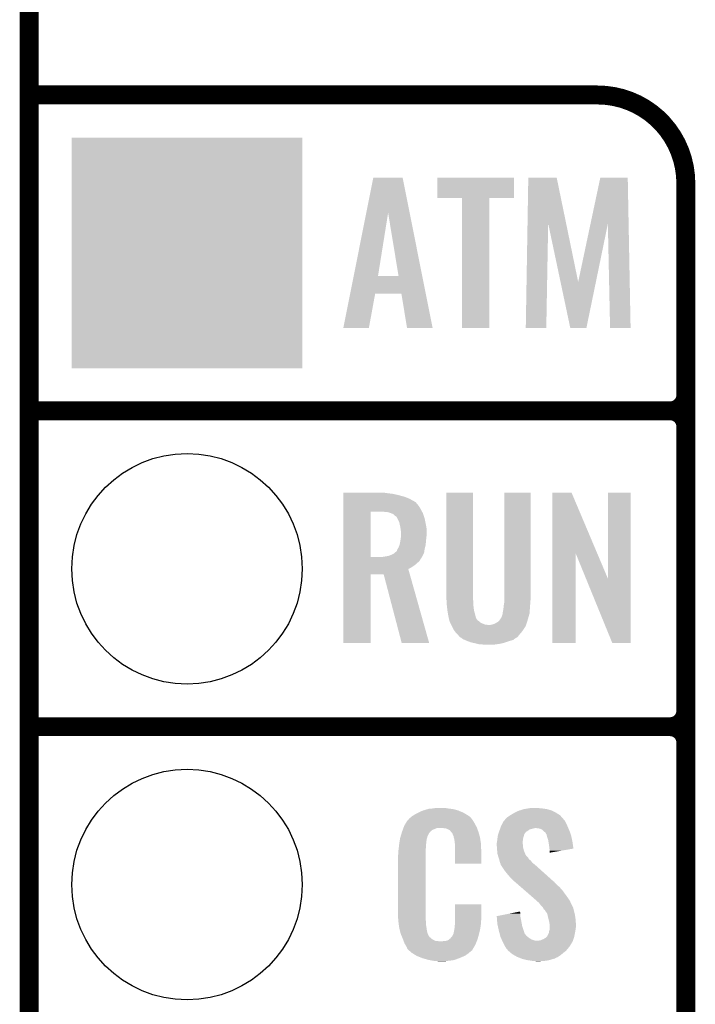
# Model space of a CAD drawing. Extents: x -1.3 to 24.2, y -3.9 to 56.
# Tile 20 of 54: x -1.3 to 4.1, y 11.7 to 19.7. Entities that reach past the tile are written whole.
import ezdxf

# ---------------------------------------------------------------- set-up
doc = ezdxf.new("R2010")
doc.units = 0
doc.layers.get('0').update_dxf_attribs({"linetype": 'CONTINUOUS'})
for name, color, linetype in [('ETH_WIZ_3_CLICK_V102_GKO', 9, 'CONTINUOUS'), ('ETH_WIZ_3_CLICK_V102_GTO', 11, 'CONTINUOUS'), ('ETH_WIZ_3_CLICK_V102_GTS', 8, 'CONTINUOUS')]:
    doc.layers.add(name, color=color, linetype=linetype)

# ---------------------------------------------------------------- blocks, each defined once
blk = doc.blocks.new('SQUARE_90')
blk.add_solid([(0.9271, 0.9271), (0.9271, -0.9271), (-0.9271, 0.9271), (-0.9271, -0.9271)])
blk = doc.blocks.new('ROUND_91')
blk.add_circle((0, 0), 0.9271)

msp = doc.modelspace()

# ---------------------------------------------------------------- linework, layer by layer
at = {"layer": 'ETH_WIZ_3_CLICK_V102_GKO', "const_width": 0.1524}
msp.add_lwpolyline([(-1.27, -3.81), (-1.27, 53.594)], dxfattribs=at)
at = {"layer": 'ETH_WIZ_3_CLICK_V102_GTO', "const_width": 0.1524}
for points in [[(-1.27, 19.05), (3.302, 19.05)], [(4.0132, -0.5588), (4.0132, 18.3388)], [(-1.27, 16.51), (3.8862, 16.51)], [(-1.27, 16.51), (3.8862, 16.51)], [(4.0132, 14.097), (4.0132, 16.383)], [(-1.27, 13.97), (3.8862, 13.97)], [(-1.27, 13.97), (3.8862, 13.97)], [(4.0132, 11.557), (4.0132, 13.843)]]:
    msp.add_lwpolyline(points, dxfattribs=at)
for points in [[(4.0132, 18.3388, 0.4142136), (3.302, 19.05)], [(3.8862, 16.51, 0.4142136), (4.0132, 16.637)], [(4.0132, 16.383, 0.4142136), (3.8862, 16.51)], [(4.0132, 16.383, 0.4142136), (3.8862, 16.51)], [(3.8862, 13.97, 0.4142136), (4.0132, 14.097)], [(4.0132, 13.843, 0.4142136), (3.8862, 13.97)], [(4.0132, 13.843, 0.4142136), (3.8862, 13.97)]]:
    msp.add_lwpolyline(points, format="xyb", dxfattribs=at)
at = {"layer": 'ETH_WIZ_3_CLICK_V102_GTO'}
for points in [[(1.442318, 18.102448), (1.498616, 18.3845), (1.79111, 18.102448), (1.734824, 18.3845)], [(1.498616, 18.3845), (1.49862, 18.38452), (1.734824, 18.3845), (1.49862, 18.38452)], [(2.01422, 18.221984), (2.014242, 18.384496), (2.631416, 18.221984), (2.63144, 18.384496)], [(2.014242, 18.384496), (2.014244, 18.38452), (2.63144, 18.384496), (2.014244, 18.38452)], [(2.739562, 18.016008), (2.745762, 18.3845), (3.050298, 18.016008), (2.974344, 18.3845)], [(2.745762, 18.3845), (2.745764, 18.38452), (2.974344, 18.3845), (2.745764, 18.38452)], [(3.246162, 18.01347), (3.324874, 18.384496), (3.552848, 18.01347), (3.54584, 18.384496)], [(3.324874, 18.384496), (3.32488, 18.38452), (3.54584, 18.384496), (3.32488, 18.38452)], [(2.212316, 18.22196), (2.01422, 18.221984), (2.631416, 18.22196), (2.631416, 18.221984)], [(2.212318, 18.221936), (2.212316, 18.22196), (2.43332, 18.221936), (2.631416, 18.22196)], [(2.21234, 17.175504), (2.212318, 18.221936), (2.433296, 17.175504), (2.43332, 18.221936)], [(1.340954, 17.594606), (1.442318, 18.102448), (1.536704, 17.594606), (1.617962, 18.102448)], [(1.701774, 17.59458), (1.617962, 18.102448), (1.892458, 17.59458), (1.79111, 18.102448)], [(2.72542, 17.175504), (2.739562, 18.016008), (2.890496, 17.175504), (2.905756, 18.016008)], [(3.00509, 17.546434), (2.905756, 18.016008), (3.147084, 17.546434), (3.050298, 18.016008)], [(3.147084, 17.546434), (3.246162, 18.01347), (3.289526, 17.546434), (3.385776, 18.01347)], [(3.4036, 17.175504), (3.385776, 18.01347), (3.568676, 17.175504), (3.552848, 18.01347)], [(1.312558, 17.45234), (1.340948, 17.59458), (1.920844, 17.45234), (1.892458, 17.59458)], [(1.340948, 17.59458), (1.340954, 17.594606), (1.701774, 17.59458), (1.536704, 17.594606)], [(3.083556, 17.1755), (3.00509, 17.546434), (3.213084, 17.1755), (3.289526, 17.546434)], [(1.257304, 17.175508), (1.312554, 17.45232), (1.463024, 17.175508), (1.513836, 17.45232)], [(1.312554, 17.45232), (1.312558, 17.45234), (1.513836, 17.45232), (1.72464, 17.45234)], [(1.770376, 17.1755), (1.72464, 17.45234), (1.97609, 17.1755), (1.920844, 17.45234)], [(1.46302, 17.17548), (1.257304, 17.175508), (1.46302, 17.17548), (1.463024, 17.175508)], [(1.976092, 17.17548), (1.97609, 17.1755), (1.976092, 17.17548), (1.770376, 17.1755)], [(2.433296, 17.17548), (2.21234, 17.175504), (2.433296, 17.17548), (2.433296, 17.175504)], [(2.890496, 17.17548), (2.72542, 17.175504), (2.890496, 17.17548), (2.890496, 17.175504)], [(3.21308, 17.17548), (3.083556, 17.1755), (3.21308, 17.17548), (3.213084, 17.1755)], [(3.568676, 17.17548), (3.4036, 17.175504), (3.568676, 17.17548), (3.568676, 17.175504)], [(1.257322, 15.8496), (1.257324, 15.85214), (1.59766, 15.8496), (1.57988, 15.85214)], [(1.257322, 15.84706), (1.257322, 15.8496), (1.61544, 15.84706), (1.59766, 15.8496)], [(1.257322, 15.84198), (1.257322, 15.84706), (1.65862, 15.84198), (1.61544, 15.84706)], [(1.257322, 15.83182), (1.257322, 15.84198), (1.7018, 15.83182), (1.65862, 15.84198)], [(2.08534, 15.03426), (2.085362, 15.852116), (2.30124, 15.03426), (2.30124, 15.852116)], [(2.085362, 15.852116), (2.085364, 15.85214), (2.30124, 15.852116), (2.085364, 15.85214)], [(2.5527, 15.03426), (2.552722, 15.852116), (2.76606, 15.03426), (2.76606, 15.852116)], [(2.552722, 15.852116), (2.552724, 15.85214), (2.76606, 15.852116), (2.552724, 15.85214)], [(2.938794, 15.364338), (2.938802, 15.852124), (3.299996, 15.364338), (3.093724, 15.852124)], [(2.938802, 15.852124), (2.938804, 15.85214), (3.093724, 15.852124), (2.938804, 15.85214)], [(3.38582, 15.161378), (3.385842, 15.852116), (3.568686, 15.161378), (3.5687, 15.852116)], [(3.385842, 15.852116), (3.385844, 15.85214), (3.5687, 15.852116), (3.385844, 15.85214)], [(1.25732, 15.745458), (1.257322, 15.76324), (1.864362, 15.745458), (1.84912, 15.76324)], [(1.257322, 15.819118), (1.257322, 15.83182), (1.750062, 15.819118), (1.7018, 15.83182)], [(1.257322, 15.80134), (1.257322, 15.819118), (1.793242, 15.80134), (1.750062, 15.819118)], [(1.257322, 15.77848), (1.257322, 15.80134), (1.83388, 15.77848), (1.793242, 15.80134)], [(1.257322, 15.775936), (1.257322, 15.77848), (1.83896, 15.775936), (1.83388, 15.77848)], [(1.257322, 15.76324), (1.257322, 15.775936), (1.84912, 15.76324), (1.83896, 15.775936)], [(1.257312, 15.334002), (1.25732, 15.69974), (1.47828, 15.334002), (1.478302, 15.69974)], [(1.25732, 15.72006), (1.25732, 15.745458), (1.8796, 15.72006), (1.864362, 15.745458)], [(1.25732, 15.69974), (1.25732, 15.72006), (1.890542, 15.69974), (1.8796, 15.72006)], [(1.59258, 15.6972), (1.5621, 15.69974), (1.89191, 15.6972), (1.890542, 15.69974)], [(1.617982, 15.694658), (1.59258, 15.6972), (1.893278, 15.694658), (1.89191, 15.6972)], [(1.640838, 15.68704), (1.617982, 15.694658), (1.89738, 15.68704), (1.893278, 15.694658)], [(1.640844, 15.687038), (1.640838, 15.68704), (1.89738, 15.687038), (1.89738, 15.68704)], [(1.65862, 15.679418), (1.640844, 15.687038), (1.89992, 15.679418), (1.89738, 15.687038)], [(1.668782, 15.66926), (1.65862, 15.679418), (1.903306, 15.66926), (1.89992, 15.679418)], [(1.678942, 15.66164), (1.668782, 15.66926), (1.905846, 15.66164), (1.903306, 15.66926)], [(1.68402, 15.659098), (1.678942, 15.66164), (1.906694, 15.659098), (1.905846, 15.66164)], [(1.686562, 15.656556), (1.68402, 15.659098), (1.907542, 15.656556), (1.906694, 15.659098)], [(1.694182, 15.641318), (1.686562, 15.656556), (1.91262, 15.641318), (1.907542, 15.656556)], [(1.706882, 15.615918), (1.694182, 15.641318), (1.917702, 15.615918), (1.91262, 15.641318)], [(1.712526, 15.59052), (1.706882, 15.615918), (1.92278, 15.59052), (1.917702, 15.615918)], [(1.71704, 15.5702), (1.712526, 15.59052), (1.926476, 15.5702), (1.92278, 15.59052)], [(1.717994, 15.562578), (1.71704, 15.5702), (1.92786, 15.562578), (1.926476, 15.5702)], [(1.71958, 15.54988), (1.717994, 15.562578), (1.92786, 15.54988), (1.92786, 15.562578)], [(1.72212, 15.534638), (1.71958, 15.54988), (1.92786, 15.534638), (1.92786, 15.54988)], [(1.72212, 15.51686), (1.72212, 15.534638), (1.92786, 15.51686), (1.92786, 15.534638)], [(1.709982, 15.43304), (1.7145, 15.45336), (1.92024, 15.43304), (1.921932, 15.45336)], [(1.7145, 15.45336), (1.716346, 15.46352), (1.921932, 15.45336), (1.92278, 15.46352)], [(1.716346, 15.46352), (1.71958, 15.481298), (1.92278, 15.46352), (1.924556, 15.481298)], [(1.71958, 15.481298), (1.720124, 15.48892), (1.924556, 15.481298), (1.92532, 15.48892)], [(1.720124, 15.48892), (1.721574, 15.50924), (1.92532, 15.48892), (1.92786, 15.50924)], [(1.721574, 15.50924), (1.72212, 15.51686), (1.92786, 15.50924), (1.92786, 15.51686)], [(1.64338, 15.35176), (1.663696, 15.361918), (1.899454, 15.35176), (1.904072, 15.361918)], [(1.663696, 15.361918), (1.672586, 15.369538), (1.904072, 15.361918), (1.907538, 15.369538)], [(1.672586, 15.369538), (1.68148, 15.37716), (1.907538, 15.369538), (1.90871, 15.37716)], [(1.68148, 15.37716), (1.689096, 15.384778), (1.90871, 15.37716), (1.909882, 15.384778)], [(1.689096, 15.384778), (1.691638, 15.394938), (1.909882, 15.384778), (1.911446, 15.394938)], [(1.691638, 15.394938), (1.696718, 15.40256), (1.911446, 15.394938), (1.91262, 15.40256)], [(1.696718, 15.40256), (1.701798, 15.410178), (1.91262, 15.40256), (1.914524, 15.410178)], [(1.701798, 15.410178), (1.709418, 15.430498), (1.914524, 15.410178), (1.919604, 15.430498)], [(1.709418, 15.430498), (1.709982, 15.43304), (1.919604, 15.430498), (1.92024, 15.43304)], [(2.93878, 14.643124), (2.938794, 15.364338), (3.126716, 14.643124), (3.12674, 15.364338)], [(3.209654, 15.161378), (3.12674, 15.364338), (3.38582, 15.161378), (3.299996, 15.364338)], [(1.257312, 15.33398), (1.257312, 15.334002), (1.564638, 15.33398), (1.47828, 15.334002)], [(1.257312, 15.328902), (1.257312, 15.33398), (1.887218, 15.328902), (1.889758, 15.33398)], [(1.257312, 15.318738), (1.257312, 15.328902), (1.879598, 15.318738), (1.887218, 15.328902)], [(1.257312, 15.30096), (1.257312, 15.318738), (1.869438, 15.30096), (1.879598, 15.318738)], [(1.257312, 15.28572), (1.257312, 15.30096), (1.85166, 15.28572), (1.869438, 15.30096)], [(1.257312, 15.26794), (1.257312, 15.28572), (1.83134, 15.26794), (1.85166, 15.28572)], [(1.564638, 15.33398), (1.57988, 15.33652), (1.889758, 15.33398), (1.891028, 15.33652)], [(1.57988, 15.33652), (1.597632, 15.339056), (1.891028, 15.33652), (1.892298, 15.339056)], [(1.597632, 15.339056), (1.59766, 15.33906), (1.892298, 15.339056), (1.8923, 15.33906)], [(1.59766, 15.33906), (1.610368, 15.341602), (1.8923, 15.33906), (1.894838, 15.341602)], [(1.610368, 15.341602), (1.623058, 15.34414), (1.894838, 15.341602), (1.89599, 15.34414)], [(1.623058, 15.34414), (1.64338, 15.35176), (1.89599, 15.34414), (1.899454, 15.35176)], [(1.25731, 15.237444), (1.257312, 15.252702), (1.780544, 15.237444), (1.808482, 15.252702)], [(1.25731, 15.19428), (1.25731, 15.237444), (1.792718, 15.19428), (1.780544, 15.237444)], [(1.257312, 15.252702), (1.257312, 15.26794), (1.808482, 15.252702), (1.83134, 15.26794)], [(1.2573, 14.643124), (1.25731, 15.194256), (1.478256, 14.643124), (1.47828, 15.194256)], [(1.25731, 15.194256), (1.25731, 15.19428), (1.47828, 15.194256), (1.5824, 15.19428)], [(1.727196, 14.643118), (1.5824, 15.19428), (1.948146, 14.643118), (1.792718, 15.19428)], [(3.421376, 14.643116), (3.209654, 15.161378), (3.568676, 14.643116), (3.568686, 15.161378)], [(2.0875, 14.99108), (2.08534, 15.03426), (2.30124, 14.99108), (2.30124, 15.03426)], [(2.08788, 14.98346), (2.0875, 14.99108), (2.30233, 14.98346), (2.30124, 14.99108)], [(2.088516, 14.973298), (2.08788, 14.98346), (2.30378, 14.973298), (2.30233, 14.98346)], [(2.090104, 14.9479), (2.088516, 14.973298), (2.30378, 14.9479), (2.30378, 14.973298)], [(2.550158, 14.95552), (2.5527, 14.970762), (2.76098, 14.95552), (2.76225, 14.970762)], [(2.5527, 15.0114), (2.5527, 15.03426), (2.76606, 15.0114), (2.76606, 15.03426)], [(2.5527, 14.986), (2.5527, 15.0114), (2.76352, 14.986), (2.76606, 15.0114)], [(2.5527, 14.970762), (2.5527, 14.986), (2.76225, 14.970762), (2.76352, 14.986)], [(2.09042, 14.94282), (2.090104, 14.9479), (2.304288, 14.94282), (2.30378, 14.9479)], [(2.09296, 14.9225), (2.09042, 14.94282), (2.30632, 14.9225), (2.304288, 14.94282)], [(2.0955, 14.90218), (2.09296, 14.9225), (2.310016, 14.90218), (2.30632, 14.9225)], [(2.096674, 14.894558), (2.0955, 14.90218), (2.3114, 14.894558), (2.310016, 14.90218)], [(2.10058, 14.86916), (2.096674, 14.894558), (2.31902, 14.86916), (2.3114, 14.894558)], [(2.539274, 14.881858), (2.54, 14.886938), (2.7559, 14.881858), (2.756238, 14.886938)], [(2.54, 14.886938), (2.54508, 14.91234), (2.756238, 14.886938), (2.757932, 14.91234)], [(2.54508, 14.91234), (2.545772, 14.91996), (2.757932, 14.91234), (2.75844, 14.91996)], [(2.545772, 14.91996), (2.54762, 14.94028), (2.75844, 14.91996), (2.75989, 14.94028)], [(2.54762, 14.94028), (2.550158, 14.95552), (2.75989, 14.94028), (2.76098, 14.95552)], [(2.105152, 14.8463), (2.10058, 14.86916), (2.324104, 14.8463), (2.31902, 14.86916)], [(2.10566, 14.84376), (2.105152, 14.8463), (2.326638, 14.84376), (2.324104, 14.8463)], [(2.105662, 14.843756), (2.10566, 14.84376), (2.32664, 14.843756), (2.326638, 14.84376)], [(2.107566, 14.836138), (2.105662, 14.843756), (2.329182, 14.836138), (2.32664, 14.843756)], [(2.110106, 14.825978), (2.107566, 14.836138), (2.336804, 14.825978), (2.329182, 14.836138)], [(2.11201, 14.818358), (2.110106, 14.825978), (2.349502, 14.818358), (2.336804, 14.825978)], [(2.113278, 14.813282), (2.11201, 14.818358), (2.35458, 14.813282), (2.349502, 14.818358)], [(2.115822, 14.808198), (2.113278, 14.813282), (2.359664, 14.808198), (2.35458, 14.813282)], [(2.1209, 14.79804), (2.115822, 14.808198), (2.37998, 14.79804), (2.359664, 14.808198)], [(2.488558, 14.805658), (2.49745, 14.81074), (2.733038, 14.805658), (2.73558, 14.81074)], [(2.49745, 14.81074), (2.501898, 14.813282), (2.73558, 14.81074), (2.736306, 14.813282)], [(2.501898, 14.813282), (2.5146, 14.825982), (2.736306, 14.813282), (2.739934, 14.825982)], [(2.5146, 14.825982), (2.527302, 14.846302), (2.739934, 14.825982), (2.74574, 14.846302)], [(2.527302, 14.846302), (2.52984, 14.848844), (2.74574, 14.846302), (2.746466, 14.848844)], [(2.52984, 14.848844), (2.53238, 14.85646), (2.746466, 14.848844), (2.748642, 14.85646)], [(2.53238, 14.85646), (2.53746, 14.869164), (2.748642, 14.85646), (2.752272, 14.869164)], [(2.53746, 14.869164), (2.539274, 14.881858), (2.752272, 14.869164), (2.7559, 14.881858)], [(2.12471, 14.79042), (2.1209, 14.79804), (2.400302, 14.79042), (2.37998, 14.79804)], [(2.12598, 14.78788), (2.12471, 14.79042), (2.425698, 14.78788), (2.400302, 14.79042)], [(2.129792, 14.780258), (2.12598, 14.78788), (2.725418, 14.780258), (2.727958, 14.78788)], [(2.139952, 14.75994), (2.129792, 14.780258), (2.71272, 14.75994), (2.725418, 14.780258)], [(2.14376, 14.752322), (2.139952, 14.75994), (2.70764, 14.752322), (2.71272, 14.75994)], [(2.15443, 14.737078), (2.14376, 14.752322), (2.69748, 14.737078), (2.70764, 14.752322)], [(2.16154, 14.72692), (2.15443, 14.737078), (2.68859, 14.72692), (2.69748, 14.737078)], [(2.438402, 14.78788), (2.4511, 14.79042), (2.727958, 14.78788), (2.728804, 14.79042)], [(2.4511, 14.79042), (2.46888, 14.7955), (2.728804, 14.79042), (2.730498, 14.7955)], [(2.46888, 14.7955), (2.468882, 14.795502), (2.730498, 14.7955), (2.7305, 14.795502)], [(2.468882, 14.795502), (2.484118, 14.80312), (2.7305, 14.795502), (2.732402, 14.80312)], [(2.484118, 14.80312), (2.488558, 14.805658), (2.732402, 14.80312), (2.733038, 14.805658)], [(2.171702, 14.71676), (2.16154, 14.72692), (2.6797, 14.71676), (2.68859, 14.72692)], [(2.179322, 14.70914), (2.171702, 14.71676), (2.673602, 14.70914), (2.6797, 14.71676)], [(2.194558, 14.691362), (2.179322, 14.70914), (2.659376, 14.691362), (2.673602, 14.70914)], [(2.194562, 14.69136), (2.194558, 14.691362), (2.659376, 14.69136), (2.659376, 14.691362)], [(2.207258, 14.683742), (2.194562, 14.69136), (2.647412, 14.683742), (2.659376, 14.69136)], [(2.217418, 14.67612), (2.207258, 14.683742), (2.635444, 14.67612), (2.647412, 14.683742)], [(2.219962, 14.673582), (2.217418, 14.67612), (2.631458, 14.673582), (2.635444, 14.67612)], [(2.219992, 14.67357), (2.219962, 14.673582), (2.63144, 14.67357), (2.631458, 14.673582)], [(2.226072, 14.671036), (2.219992, 14.67357), (2.631424, 14.671036), (2.63144, 14.67357)], [(2.238256, 14.665958), (2.226072, 14.671036), (2.61874, 14.665958), (2.631424, 14.671036)], [(2.25044, 14.66088), (2.238256, 14.665958), (2.60096, 14.66088), (2.61874, 14.665958)], [(2.283458, 14.648182), (2.25044, 14.66088), (2.562864, 14.648182), (2.60096, 14.66088)], [(1.478256, 14.6431), (1.2573, 14.643124), (1.478256, 14.6431), (1.478256, 14.643124)], [(1.94815, 14.6431), (1.727196, 14.643118), (1.94815, 14.6431), (1.948146, 14.643118)], [(2.30717, 14.6431), (2.283458, 14.648182), (2.547618, 14.6431), (2.562864, 14.648182)], [(2.31902, 14.64056), (2.30717, 14.6431), (2.535764, 14.64056), (2.547618, 14.6431)], [(2.33934, 14.63548), (2.31902, 14.64056), (2.51206, 14.63548), (2.535764, 14.64056)], [(2.3495, 14.63294), (2.33934, 14.63548), (2.493008, 14.63294), (2.51206, 14.63548)], [(2.38252, 14.6304), (2.3495, 14.63294), (2.473958, 14.6304), (2.493008, 14.63294)], [(3.126716, 14.6431), (2.93878, 14.643124), (3.126716, 14.6431), (3.126716, 14.643124)], [(3.568676, 14.6431), (3.421376, 14.643116), (3.568676, 14.6431), (3.568676, 14.643116)], [(1.9033, 13.2969), (1.937172, 13.30706), (2.179322, 13.2969), (2.141222, 13.30706)], [(1.937172, 13.30706), (1.945642, 13.3096), (2.141222, 13.30706), (2.120902, 13.3096)], [(1.945642, 13.3096), (1.97612, 13.31214), (2.120902, 13.3096), (2.10058, 13.31214)], [(1.97612, 13.31214), (1.99136, 13.31468), (2.10058, 13.31214), (2.085342, 13.31468)], [(1.99136, 13.31468), (2.006602, 13.31722), (2.070102, 13.31468), (2.057402, 13.31722)], [(2.677664, 13.2969), (2.71018, 13.30706), (2.93116, 13.2969), (2.895602, 13.30706)], [(2.71018, 13.30706), (2.74066, 13.31214), (2.895602, 13.30706), (2.86004, 13.31214)], [(2.74066, 13.31214), (2.755902, 13.31468), (2.86004, 13.31214), (2.834638, 13.31468)], [(2.755902, 13.31468), (2.8067, 13.31722), (2.834638, 13.31468), (2.821942, 13.31722)], [(1.78003, 13.220702), (1.78409, 13.225776), (2.296162, 13.220702), (2.293622, 13.225776)], [(1.78409, 13.225776), (1.78816, 13.230862), (2.293622, 13.225776), (2.289264, 13.230862)], [(1.78816, 13.230862), (1.802674, 13.24356), (2.289264, 13.230862), (2.278382, 13.24356)], [(1.802674, 13.24356), (1.808482, 13.24864), (2.278382, 13.24356), (2.271272, 13.24864)], [(1.808482, 13.24864), (1.820458, 13.256262), (2.271272, 13.24864), (2.2606, 13.256262)], [(1.820458, 13.256262), (1.836422, 13.26642), (2.2606, 13.256262), (2.24367, 13.26642)], [(1.836422, 13.26642), (1.86182, 13.27912), (2.24367, 13.26642), (2.2225, 13.27912)], [(1.86182, 13.27912), (1.87198, 13.2842), (2.2225, 13.27912), (2.210164, 13.2842)], [(1.87198, 13.2842), (1.89484, 13.294362), (2.210164, 13.2842), (2.185486, 13.294362)], [(1.89484, 13.294362), (1.9033, 13.2969), (2.185486, 13.294362), (2.179322, 13.2969)], [(2.549948, 13.213076), (2.559266, 13.223242), (3.040382, 13.213076), (3.030222, 13.223242)], [(2.559266, 13.223242), (2.563916, 13.228316), (3.030222, 13.223242), (3.027682, 13.228316)], [(2.563916, 13.228316), (2.575564, 13.241022), (3.027682, 13.228316), (3.016036, 13.241022)], [(2.575564, 13.241022), (2.580638, 13.243562), (3.016036, 13.241022), (3.013708, 13.243562)], [(2.580638, 13.243562), (2.5908, 13.25118), (3.013708, 13.243562), (3.006726, 13.25118)], [(2.5908, 13.25118), (2.602988, 13.258798), (3.006726, 13.25118), (2.999742, 13.258798)], [(2.602988, 13.258798), (2.61112, 13.26388), (2.999742, 13.258798), (2.991484, 13.26388)], [(2.61112, 13.26388), (2.636522, 13.27912), (2.991484, 13.26388), (2.966718, 13.27912)], [(2.636522, 13.27912), (2.669542, 13.294362), (2.966718, 13.27912), (2.936236, 13.294362)], [(2.669542, 13.294362), (2.677664, 13.2969), (2.936236, 13.294362), (2.93116, 13.2969)], [(1.735352, 13.139418), (1.740966, 13.154658), (1.973582, 13.139418), (2.011676, 13.154658)], [(1.740966, 13.154658), (1.740968, 13.15466), (2.011676, 13.154658), (2.059938, 13.15466)], [(1.740968, 13.15466), (1.742838, 13.159738), (2.333534, 13.15466), (2.33172, 13.159738)], [(1.742838, 13.159738), (1.74752, 13.172442), (2.33172, 13.159738), (2.324792, 13.172442)], [(1.74752, 13.172442), (1.756484, 13.18768), (2.324792, 13.172442), (2.31648, 13.18768)], [(1.756484, 13.18768), (1.769934, 13.21054), (2.31648, 13.18768), (2.303782, 13.21054)], [(1.769934, 13.21054), (1.772926, 13.215622), (2.303782, 13.21054), (2.299972, 13.215622)], [(1.772926, 13.215622), (1.778, 13.218164), (2.299972, 13.215622), (2.298066, 13.218164)], [(1.778, 13.218164), (1.78003, 13.220702), (2.298066, 13.218164), (2.296162, 13.220702)], [(2.07772, 13.15212), (2.059938, 13.15466), (2.334442, 13.15212), (2.333534, 13.15466)], [(2.090418, 13.14958), (2.07772, 13.15212), (2.335348, 13.14958), (2.334442, 13.15212)], [(2.115814, 13.13688), (2.090418, 13.14958), (2.339884, 13.13688), (2.335348, 13.14958)], [(2.516412, 13.141958), (2.519134, 13.14958), (2.753358, 13.141958), (2.77876, 13.14958)], [(2.519134, 13.14958), (2.520042, 13.15212), (2.77876, 13.14958), (2.79146, 13.15212)], [(2.520042, 13.15212), (2.520948, 13.15466), (2.79146, 13.15212), (2.801618, 13.15466)], [(2.520948, 13.15466), (2.524578, 13.16482), (3.067596, 13.15466), (3.06324, 13.16482)], [(2.524578, 13.16482), (2.5273, 13.172442), (3.06324, 13.16482), (3.059776, 13.172442)], [(2.5273, 13.172442), (2.538138, 13.19276), (3.059776, 13.172442), (3.05054, 13.19276)], [(2.538138, 13.19276), (2.547622, 13.210538), (3.05054, 13.19276), (3.041652, 13.210538)], [(2.547622, 13.210538), (2.549948, 13.213076), (3.041652, 13.210538), (3.040382, 13.213076)], [(2.829558, 13.15212), (2.806698, 13.15466), (3.068684, 13.15212), (3.067596, 13.15466)], [(2.847342, 13.147042), (2.829558, 13.15212), (3.07086, 13.147042), (3.068684, 13.15212)], [(2.86258, 13.13688), (2.847342, 13.147042), (3.075216, 13.13688), (3.07086, 13.147042)], [(1.712894, 13.063218), (1.7145, 13.073382), (1.92786, 13.063218), (1.93063, 13.073382)], [(1.7145, 13.073382), (1.719832, 13.091158), (1.93063, 13.073382), (1.935478, 13.091158)], [(1.719832, 13.091158), (1.726688, 13.114018), (1.935478, 13.091158), (1.948178, 13.114018)], [(1.726688, 13.114018), (1.729738, 13.12418), (1.948178, 13.114018), (1.958336, 13.12418)], [(1.729738, 13.124182), (1.731608, 13.129256), (1.958338, 13.124182), (1.960878, 13.129256)], [(1.729738, 13.12418), (1.729738, 13.124182), (1.958336, 13.12418), (1.958338, 13.124182)], [(1.731608, 13.129256), (1.735352, 13.139418), (1.960878, 13.129256), (1.973582, 13.139418)], [(2.118358, 13.131804), (2.115814, 13.13688), (2.341696, 13.131804), (2.339884, 13.13688)], [(2.124892, 13.12418), (2.118358, 13.131804), (2.344418, 13.12418), (2.341696, 13.131804)], [(2.133598, 13.11402), (2.124892, 13.12418), (2.347408, 13.11402), (2.344418, 13.12418)], [(2.143758, 13.091162), (2.133598, 13.11402), (2.354132, 13.091162), (2.347408, 13.11402)], [(2.145794, 13.080998), (2.143758, 13.091162), (2.35712, 13.080998), (2.354132, 13.091162)], [(2.1463, 13.078462), (2.145794, 13.080998), (2.357502, 13.078462), (2.35712, 13.080998)], [(2.148838, 13.073384), (2.1463, 13.078462), (2.358264, 13.073384), (2.357502, 13.078462)], [(2.14884, 13.070842), (2.148838, 13.073384), (2.358644, 13.070842), (2.358264, 13.073384)], [(2.15138, 13.058138), (2.14884, 13.070842), (2.36055, 13.058138), (2.358644, 13.070842)], [(2.496056, 13.06068), (2.49682, 13.0683), (2.70256, 13.06068), (2.70383, 13.0683)], [(2.49682, 13.0683), (2.497992, 13.07592), (2.70383, 13.0683), (2.7051, 13.07592)], [(2.497992, 13.07592), (2.500338, 13.091162), (2.7051, 13.07592), (2.71018, 13.091162)], [(2.500338, 13.091162), (2.5019, 13.101318), (2.71018, 13.091162), (2.712718, 13.101318)], [(2.5019, 13.101318), (2.501902, 13.101322), (2.712718, 13.101318), (2.71272, 13.101322)], [(2.501902, 13.101322), (2.505528, 13.111478), (2.71272, 13.101322), (2.7178, 13.111478)], [(2.505528, 13.111478), (2.508248, 13.119096), (2.7178, 13.111478), (2.722882, 13.119096)], [(2.508248, 13.119096), (2.509154, 13.121634), (2.722882, 13.119096), (2.727944, 13.121634)], [(2.509154, 13.121634), (2.51006, 13.124168), (2.727944, 13.121634), (2.72796, 13.124168)], [(2.51006, 13.124168), (2.512784, 13.131798), (2.72796, 13.124168), (2.740658, 13.131798)], [(2.512784, 13.131798), (2.516412, 13.141958), (2.740658, 13.131798), (2.753358, 13.141958)], [(2.870202, 13.12926), (2.86258, 13.13688), (3.07848, 13.12926), (3.075216, 13.13688)], [(2.87274, 13.126722), (2.870202, 13.12926), (3.079326, 13.126722), (3.07848, 13.12926)], [(2.882896, 13.119098), (2.87274, 13.126722), (3.081868, 13.119098), (3.079326, 13.126722)], [(2.887978, 13.108944), (2.882896, 13.119098), (3.085252, 13.108944), (3.081868, 13.119098)], [(2.893054, 13.103866), (2.887978, 13.108944), (3.086946, 13.103866), (3.085252, 13.108944)], [(2.89306, 13.101322), (2.893054, 13.103866), (3.087794, 13.101322), (3.086946, 13.103866)], [(2.895602, 13.091158), (2.89306, 13.101322), (3.09118, 13.091158), (3.087794, 13.101322)], [(2.898142, 13.081), (2.895602, 13.091158), (3.09332, 13.081), (3.09118, 13.091158)], [(2.905758, 13.058142), (2.898142, 13.081), (3.098132, 13.058142), (3.09332, 13.081)], [(1.702082, 12.981938), (1.70434, 13.00226), (1.92024, 12.981938), (1.92278, 13.00226)], [(1.70434, 13.00226), (1.706596, 13.022578), (1.92278, 13.00226), (1.92278, 13.022578)], [(1.706596, 13.022578), (1.70688, 13.02512), (1.92278, 13.022578), (1.923288, 13.02512)], [(1.70688, 13.02512), (1.708482, 13.035278), (1.923288, 13.02512), (1.92532, 13.035278)], [(1.708482, 13.035278), (1.710488, 13.047978), (1.92532, 13.035278), (1.92532, 13.047978)], [(1.710488, 13.047978), (1.712092, 13.058138), (1.92532, 13.047978), (1.92786, 13.058138)], [(1.712092, 13.058138), (1.712894, 13.063218), (1.92786, 13.058138), (1.92786, 13.063218)], [(2.15392, 13.04036), (2.15138, 13.058138), (2.363216, 13.04036), (2.36055, 13.058138)], [(2.154702, 13.030198), (2.15392, 13.04036), (2.36474, 13.030198), (2.363216, 13.04036)], [(2.15646, 13.00734), (2.154702, 13.030198), (2.365694, 13.00734), (2.36474, 13.030198)], [(2.15646, 12.96924), (2.15646, 13.00734), (2.36728, 12.96924), (2.365694, 13.00734)], [(2.49174, 13.032742), (2.493644, 13.040358), (2.70002, 13.032742), (2.70002, 13.040358)], [(2.49174, 13.030198), (2.49174, 13.032742), (2.70002, 13.030198), (2.70002, 13.032742)], [(2.49174, 13.020038), (2.49174, 13.030198), (2.70256, 13.020038), (2.70002, 13.030198)], [(2.49283, 13.004798), (2.49174, 13.020038), (2.70256, 13.004798), (2.70256, 13.020038)], [(2.49428, 12.98448), (2.49283, 13.004798), (2.707642, 12.98448), (2.70256, 13.004798)], [(2.493644, 13.040358), (2.49428, 13.042902), (2.70002, 13.040358), (2.700336, 13.042902)], [(2.49428, 13.042902), (2.496056, 13.06068), (2.700336, 13.042902), (2.70256, 13.06068)], [(2.908166, 13.0429), (2.905758, 13.058142), (3.10134, 13.0429), (3.098132, 13.058142)], [(2.91338, 13.00988), (2.908166, 13.0429), (3.106044, 13.00988), (3.10134, 13.0429)], [(2.91592, 12.98956), (2.91338, 13.00988), (3.108938, 12.98956), (3.106044, 13.00988)], [(2.915922, 12.989556), (2.91592, 12.98956), (3.108938, 12.989556), (3.108938, 12.98956)], [(2.91846, 12.97178), (2.915922, 12.989556), (3.006296, 12.97178), (3.108938, 12.989556)], [(1.69672, 12.931142), (1.69926, 12.943842), (1.92024, 12.931142), (1.92024, 12.943842)], [(1.69672, 12.48156), (1.69672, 12.931142), (1.92024, 12.48156), (1.92024, 12.931142)], [(1.69926, 12.96162), (1.7018, 12.9794), (1.92024, 12.96162), (1.92024, 12.9794)], [(1.69926, 12.943842), (1.69926, 12.96162), (1.92024, 12.943842), (1.92024, 12.96162)], [(1.7018, 12.9794), (1.702082, 12.981938), (1.92024, 12.9794), (1.92024, 12.981938)], [(2.15646, 12.867664), (2.15646, 12.96924), (2.367256, 12.867664), (2.36728, 12.96924)], [(2.495062, 12.974318), (2.49428, 12.98448), (2.710182, 12.974318), (2.707642, 12.98448)], [(2.49682, 12.951462), (2.495062, 12.974318), (2.718976, 12.951462), (2.710182, 12.974318)], [(2.499592, 12.941302), (2.49682, 12.951462), (2.722884, 12.941302), (2.718976, 12.951462)], [(2.500286, 12.938756), (2.499592, 12.941302), (2.725422, 12.938756), (2.722884, 12.941302)], [(2.501672, 12.933682), (2.500286, 12.938756), (2.727962, 12.933682), (2.725422, 12.938756)], [(2.504442, 12.92352), (2.501672, 12.933682), (2.738122, 12.92352), (2.727962, 12.933682)], [(2.506138, 12.918436), (2.504442, 12.92352), (2.743202, 12.918436), (2.738122, 12.92352)], [(2.511214, 12.903202), (2.506138, 12.918436), (2.750824, 12.903202), (2.743202, 12.918436)], [(2.91846, 12.956568), (2.91846, 12.97178), (2.91846, 12.956568), (3.006296, 12.97178)], [(2.367256, 12.86764), (2.15646, 12.867664), (2.367256, 12.86764), (2.367256, 12.867664)], [(2.51206, 12.900658), (2.511214, 12.903202), (2.754638, 12.900658), (2.750824, 12.903202)], [(2.513966, 12.893038), (2.51206, 12.900658), (2.766062, 12.893038), (2.754638, 12.900658)], [(2.51714, 12.880342), (2.513966, 12.893038), (2.775132, 12.880342), (2.766062, 12.893038)], [(2.519174, 12.875258), (2.51714, 12.880342), (2.778762, 12.875258), (2.775132, 12.880342)], [(2.522218, 12.867642), (2.519174, 12.875258), (2.788918, 12.867642), (2.778762, 12.875258)], [(2.524126, 12.86002), (2.522218, 12.867642), (2.79908, 12.86002), (2.788918, 12.867642)], [(2.524758, 12.857486), (2.524126, 12.86002), (2.801902, 12.857486), (2.79908, 12.86002)], [(2.527298, 12.854942), (2.524758, 12.857486), (2.804734, 12.854942), (2.801902, 12.857486)], [(2.55778, 12.80922), (2.527298, 12.854942), (2.855632, 12.80922), (2.804734, 12.854942)], [(2.5781, 12.78382), (2.55778, 12.80922), (2.883908, 12.78382), (2.855632, 12.80922)], [(2.59334, 12.76604), (2.5781, 12.78382), (2.903702, 12.76604), (2.883908, 12.78382)], [(2.63398, 12.725398), (2.59334, 12.76604), (2.948944, 12.725398), (2.903702, 12.76604)], [(2.636914, 12.722856), (2.63398, 12.725398), (2.954018, 12.722856), (2.948944, 12.725398)], [(2.648632, 12.7127), (2.636914, 12.722856), (2.961642, 12.7127), (2.954018, 12.722856)], [(2.666218, 12.69746), (2.648632, 12.7127), (2.97688, 12.69746), (2.961642, 12.7127)], [(2.686734, 12.67968), (2.666218, 12.69746), (2.9972, 12.67968), (2.97688, 12.69746)], [(2.716042, 12.65428), (2.686734, 12.67968), (3.02006, 12.65428), (2.9972, 12.67968)], [(2.78052, 12.5984), (2.716042, 12.65428), (3.0607, 12.5984), (3.02006, 12.65428)], [(2.78638, 12.59332), (2.78052, 12.5984), (3.064088, 12.59332), (3.0607, 12.5984)], [(2.814958, 12.567918), (2.78638, 12.59332), (3.08102, 12.567918), (3.064088, 12.59332)], [(2.156464, 12.418058), (2.156482, 12.542496), (2.36728, 12.418058), (2.36728, 12.542496)], [(2.156482, 12.542496), (2.156484, 12.54252), (2.36728, 12.542496), (2.156484, 12.54252)], [(2.820674, 12.562838), (2.814958, 12.567918), (3.08356, 12.562838), (3.08102, 12.567918)], [(2.829244, 12.55522), (2.820674, 12.562838), (3.0861, 12.55522), (3.08356, 12.562838)], [(2.8321, 12.55268), (2.829244, 12.55522), (3.087372, 12.55268), (3.0861, 12.55522)], [(2.84734, 12.532362), (2.8321, 12.55268), (3.09753, 12.532362), (3.087372, 12.55268)], [(2.862578, 12.517118), (2.84734, 12.532362), (3.105152, 12.517118), (3.09753, 12.532362)], [(2.86385, 12.514578), (2.862578, 12.517118), (3.106422, 12.514578), (3.105152, 12.517118)], [(2.870198, 12.501886), (2.86385, 12.514578), (3.109884, 12.501886), (3.106422, 12.514578)], [(1.699072, 12.41806), (1.69672, 12.48156), (1.92024, 12.41806), (1.92024, 12.48156)], [(2.491762, 12.446004), (2.59205, 12.466318), (2.68224, 12.446004), (2.68224, 12.466318)], [(2.491966, 12.443458), (2.491762, 12.446004), (2.68224, 12.443458), (2.68224, 12.446004)], [(2.493988, 12.41806), (2.491966, 12.443458), (2.68732, 12.41806), (2.68224, 12.443458)], [(2.59205, 12.466318), (2.654748, 12.479018), (2.68224, 12.466318), (2.6797, 12.479018)], [(2.654748, 12.479018), (2.6797, 12.484072), (2.6797, 12.479018), (2.6797, 12.484072)], [(2.880356, 12.49426), (2.870198, 12.501886), (3.111964, 12.49426), (3.109884, 12.501886)], [(2.8829, 12.486644), (2.880356, 12.49426), (3.11404, 12.486644), (3.111964, 12.49426)], [(2.882904, 12.48664), (2.8829, 12.486644), (3.11404, 12.48664), (3.11404, 12.486644)], [(2.885438, 12.484102), (2.882904, 12.48664), (3.114626, 12.484102), (3.11404, 12.48664)], [(2.898138, 12.466324), (2.885438, 12.484102), (3.11873, 12.466324), (3.114626, 12.484102)], [(2.900962, 12.45362), (2.898138, 12.466324), (3.12166, 12.45362), (3.11873, 12.466324)], [(2.90322, 12.44346), (2.900962, 12.45362), (3.123016, 12.44346), (3.12166, 12.45362)], [(2.910206, 12.41552), (2.90322, 12.44346), (3.12674, 12.41552), (3.123016, 12.44346)], [(1.69926, 12.41298), (1.699072, 12.41806), (1.920966, 12.41298), (1.92024, 12.41806)], [(1.700918, 12.400278), (1.69926, 12.41298), (1.92278, 12.400278), (1.920966, 12.41298)], [(1.7039, 12.377418), (1.700918, 12.400278), (1.92278, 12.377418), (1.92278, 12.400278)], [(1.70688, 12.354562), (1.7039, 12.377418), (1.92639, 12.354562), (1.92278, 12.377418)], [(1.713232, 12.32916), (1.70688, 12.354562), (1.9304, 12.32916), (1.92639, 12.354562)], [(2.151888, 12.346942), (2.15392, 12.357102), (2.35966, 12.346942), (2.361014, 12.357102)], [(2.15392, 12.3698), (2.155824, 12.38504), (2.362706, 12.3698), (2.36474, 12.38504)], [(2.15392, 12.357102), (2.15392, 12.3698), (2.361014, 12.357102), (2.362706, 12.3698)], [(2.155824, 12.38504), (2.15646, 12.390122), (2.36474, 12.38504), (2.36474, 12.390122)], [(2.15646, 12.402818), (2.156464, 12.418058), (2.36474, 12.402818), (2.36728, 12.418058)], [(2.15646, 12.390122), (2.15646, 12.402818), (2.36474, 12.390122), (2.36474, 12.402818)], [(2.49682, 12.382502), (2.493988, 12.41806), (2.693788, 12.382502), (2.68732, 12.41806)], [(2.50144, 12.36218), (2.49682, 12.382502), (2.697482, 12.36218), (2.693788, 12.382502)], [(2.50779, 12.33424), (2.50144, 12.36218), (2.70764, 12.33424), (2.697482, 12.36218)], [(2.91338, 12.40282), (2.910206, 12.41552), (3.127534, 12.40282), (3.12674, 12.41552)], [(2.918038, 12.374882), (2.91338, 12.40282), (3.12928, 12.374882), (3.127534, 12.40282)], [(2.91846, 12.372342), (2.918038, 12.374882), (3.12928, 12.372342), (3.12928, 12.374882)], [(2.91846, 12.36218), (2.91846, 12.372342), (3.12928, 12.36218), (3.12928, 12.372342)], [(2.91846, 12.3444), (2.91846, 12.36218), (3.12674, 12.3444), (3.12928, 12.36218)], [(1.718946, 12.306298), (1.713232, 12.32916), (1.93548, 12.306298), (1.9304, 12.32916)], [(1.71958, 12.303762), (1.718946, 12.306298), (1.93675, 12.303762), (1.93548, 12.306298)], [(1.726902, 12.285982), (1.71958, 12.303762), (1.945642, 12.285982), (1.93675, 12.303762)], [(1.72795, 12.283436), (1.726902, 12.285982), (1.948182, 12.283436), (1.945642, 12.285982)], [(1.73004, 12.278362), (1.72795, 12.283436), (1.950724, 12.278362), (1.948182, 12.283436)], [(1.732132, 12.273278), (1.73004, 12.278362), (1.958342, 12.273278), (1.950724, 12.278362)], [(1.73527, 12.26566), (1.732132, 12.273278), (1.96596, 12.26566), (1.958342, 12.273278)], [(2.120902, 12.270738), (2.131062, 12.280902), (2.340326, 12.270738), (2.34315, 12.280902)], [(2.131062, 12.280902), (2.14376, 12.30376), (2.34315, 12.280902), (2.3495, 12.30376)], [(2.14376, 12.30376), (2.143762, 12.303762), (2.3495, 12.30376), (2.3495, 12.303762)], [(2.143762, 12.303762), (2.14884, 12.329162), (2.3495, 12.303762), (2.355476, 12.329162)], [(2.14884, 12.329162), (2.148842, 12.331704), (2.355476, 12.329162), (2.356074, 12.331704)], [(2.148842, 12.331704), (2.15138, 12.336784), (2.356074, 12.331704), (2.357268, 12.336784)], [(2.15138, 12.344402), (2.151888, 12.346942), (2.359062, 12.344402), (2.35966, 12.346942)], [(2.15138, 12.336784), (2.15138, 12.344402), (2.357268, 12.336784), (2.359062, 12.344402)], [(2.50952, 12.32662), (2.50779, 12.33424), (2.709928, 12.32662), (2.70764, 12.33424)], [(2.5142, 12.30884), (2.50952, 12.32662), (2.715264, 12.30884), (2.709928, 12.32662)], [(2.514868, 12.3063), (2.5142, 12.30884), (2.7178, 12.3063), (2.715264, 12.30884)], [(2.516872, 12.29868), (2.514868, 12.3063), (2.72288, 12.29868), (2.7178, 12.3063)], [(2.519546, 12.288518), (2.516872, 12.29868), (2.730502, 12.288518), (2.72288, 12.29868)], [(2.522218, 12.27836), (2.519546, 12.288518), (2.7432, 12.27836), (2.730502, 12.288518)], [(2.526962, 12.268198), (2.522218, 12.27836), (2.755902, 12.268198), (2.7432, 12.27836)], [(2.8829, 12.27074), (2.88967, 12.27582), (3.112344, 12.27074), (3.114038, 12.27582)], [(2.88967, 12.27582), (2.89306, 12.278362), (3.114038, 12.27582), (3.114546, 12.278362)], [(2.89306, 12.278362), (2.89814, 12.283444), (3.114546, 12.278362), (3.115562, 12.283444)], [(2.89814, 12.283444), (2.90068, 12.29106), (3.115562, 12.283444), (3.117086, 12.29106)], [(2.90068, 12.29106), (2.905758, 12.30122), (3.117086, 12.29106), (3.11912, 12.30122)], [(2.905758, 12.30122), (2.91084, 12.311382), (3.11912, 12.30122), (3.121378, 12.311382)], [(2.91084, 12.311382), (2.912958, 12.324082), (3.121378, 12.311382), (3.1242, 12.324082)], [(2.912958, 12.324082), (2.913382, 12.326622), (3.1242, 12.324082), (3.124516, 12.326622)], [(2.913382, 12.326622), (2.91846, 12.341864), (3.124516, 12.326622), (3.126422, 12.341864)], [(2.91846, 12.341864), (2.91846, 12.3444), (3.126422, 12.341864), (3.12674, 12.3444)], [(1.73736, 12.26058), (1.73527, 12.26566), (1.973582, 12.26058), (1.96596, 12.26566)], [(1.739314, 12.2555), (1.73736, 12.26058), (1.981202, 12.2555), (1.973582, 12.26058)], [(1.742246, 12.24788), (1.739314, 12.2555), (1.996444, 12.24788), (1.981202, 12.2555)], [(1.7442, 12.2428), (1.742246, 12.24788), (2.042162, 12.2428), (1.996444, 12.24788)], [(1.75006, 12.22756), (1.7442, 12.2428), (2.324248, 12.22756), (2.330524, 12.2428)], [(1.757118, 12.21486), (1.75006, 12.22756), (2.31902, 12.21486), (2.324248, 12.22756)], [(1.762762, 12.204698), (1.757118, 12.21486), (2.312922, 12.204698), (2.31902, 12.21486)], [(1.767838, 12.197084), (1.762762, 12.204698), (2.308354, 12.197084), (2.312922, 12.204698)], [(1.77038, 12.189464), (1.767838, 12.197084), (2.303782, 12.189464), (2.308354, 12.197084)], [(2.042162, 12.2428), (2.052322, 12.242802), (2.330524, 12.2428), (2.330526, 12.242802)], [(2.052322, 12.242802), (2.059944, 12.24534), (2.330526, 12.242802), (2.33157, 12.24534)], [(2.070102, 12.24534), (2.095502, 12.25042), (2.33157, 12.24534), (2.333662, 12.25042)], [(2.095502, 12.25042), (2.108194, 12.258038), (2.333662, 12.25042), (2.3368, 12.258038)], [(2.108194, 12.258038), (2.108202, 12.258042), (2.3368, 12.258038), (2.3368, 12.258042)], [(2.108202, 12.258042), (2.115824, 12.26566), (2.3368, 12.258042), (2.338916, 12.26566)], [(2.115824, 12.26566), (2.118366, 12.265676), (2.338916, 12.26566), (2.33892, 12.265676)], [(2.118366, 12.265676), (2.120902, 12.270738), (2.33892, 12.265676), (2.340326, 12.270738)], [(2.531702, 12.25804), (2.526962, 12.268198), (2.773682, 12.25804), (2.755902, 12.268198)], [(2.53526, 12.25042), (2.531702, 12.25804), (2.796542, 12.25042), (2.773682, 12.25804)], [(2.536444, 12.24788), (2.53526, 12.25042), (2.819402, 12.24788), (2.796542, 12.25042)], [(2.537632, 12.245338), (2.536444, 12.24788), (3.10388, 12.245338), (3.104726, 12.24788)], [(2.54, 12.24026), (2.537632, 12.245338), (3.100832, 12.24026), (3.10388, 12.245338)], [(2.550162, 12.219938), (2.54, 12.24026), (3.088638, 12.219938), (3.100832, 12.24026)], [(2.551432, 12.217396), (2.550162, 12.219938), (3.0861, 12.217396), (3.088638, 12.219938)], [(2.55524, 12.20978), (2.551432, 12.217396), (3.083558, 12.20978), (3.0861, 12.217396)], [(2.555242, 12.209778), (2.55524, 12.20978), (3.083558, 12.209778), (3.083558, 12.20978)], [(2.562296, 12.19708), (2.555242, 12.209778), (3.0734, 12.19708), (3.083558, 12.209778)], [(2.567938, 12.186922), (2.562296, 12.19708), (3.064934, 12.186922), (3.0734, 12.19708)], [(2.819402, 12.24788), (2.827022, 12.247882), (3.104726, 12.24788), (3.104726, 12.247882)], [(2.827022, 12.247882), (2.834642, 12.25042), (3.104726, 12.247882), (3.105572, 12.25042)], [(2.834642, 12.25042), (2.847342, 12.252962), (3.105572, 12.25042), (3.10642, 12.252962)], [(2.847342, 12.252962), (2.8702, 12.26312), (3.10642, 12.252962), (3.109804, 12.26312)], [(2.8702, 12.26312), (2.8829, 12.27074), (3.109804, 12.26312), (3.112344, 12.27074)], [(1.772914, 12.186926), (1.77038, 12.189464), (2.302258, 12.186926), (2.303782, 12.189464)], [(1.77292, 12.184384), (1.772914, 12.186926), (2.300734, 12.184384), (2.302258, 12.186926)], [(1.780542, 12.17676), (1.77292, 12.184384), (2.29616, 12.17676), (2.300734, 12.184384)], [(1.78562, 12.17168), (1.780542, 12.17676), (2.293616, 12.17168), (2.29616, 12.17676)], [(1.7907, 12.166598), (1.78562, 12.17168), (2.287264, 12.166598), (2.293616, 12.17168)], [(1.796626, 12.16152), (1.7907, 12.166598), (2.28092, 12.16152), (2.287264, 12.166598)], [(1.808478, 12.15136), (1.796626, 12.16152), (2.269068, 12.15136), (2.28092, 12.16152)], [(1.816608, 12.14628), (1.808478, 12.15136), (2.263142, 12.14628), (2.269068, 12.15136)], [(1.84506, 12.1285), (1.816608, 12.14628), (2.237742, 12.1285), (2.263142, 12.14628)], [(1.84912, 12.125962), (1.84506, 12.1285), (2.231818, 12.125962), (2.237742, 12.1285)], [(1.881776, 12.11326), (1.84912, 12.125962), (2.20218, 12.11326), (2.231818, 12.125962)], [(2.578098, 12.176758), (2.567938, 12.186922), (3.056464, 12.176758), (3.064934, 12.186922)], [(2.580638, 12.171684), (2.578098, 12.176758), (3.052236, 12.171684), (3.056464, 12.176758)], [(2.586572, 12.166598), (2.580638, 12.171684), (3.047998, 12.166598), (3.052236, 12.171684)], [(2.60435, 12.15136), (2.586572, 12.166598), (3.02768, 12.15136), (3.047998, 12.166598)], [(2.616202, 12.1412), (2.60435, 12.15136), (3.016068, 12.1412), (3.02768, 12.15136)], [(2.629536, 12.13358), (2.616202, 12.1412), (3.00736, 12.13358), (3.016068, 12.1412)], [(2.651758, 12.12088), (2.629536, 12.13358), (2.98831, 12.12088), (3.00736, 12.13358)], [(2.657934, 12.118338), (2.651758, 12.12088), (2.984498, 12.118338), (2.98831, 12.12088)], [(2.664102, 12.115798), (2.657934, 12.118338), (2.981954, 12.115798), (2.984498, 12.118338)], [(2.670266, 12.11326), (2.664102, 12.115798), (2.971798, 12.11326), (2.981954, 12.115798)], [(1.89484, 12.108178), (1.881776, 12.11326), (2.18911, 12.108178), (2.20218, 12.11326)], [(1.938018, 12.09548), (1.89484, 12.108178), (2.156458, 12.09548), (2.18911, 12.108178)], [(1.965114, 12.0904), (1.938018, 12.09548), (2.133598, 12.0904), (2.156458, 12.09548)], [(1.97866, 12.08786), (1.965114, 12.0904), (2.10566, 12.08786), (2.133598, 12.0904)], [(1.993898, 12.08532), (1.97866, 12.08786), (2.090418, 12.08532), (2.10566, 12.08786)], [(2.021838, 12.08278), (2.011678, 12.08532), (2.075178, 12.08278), (2.090418, 12.08532)], [(2.68878, 12.105638), (2.670266, 12.11326), (2.9591, 12.105638), (2.971798, 12.11326)], [(2.694938, 12.103102), (2.68878, 12.105638), (2.948952, 12.103102), (2.9591, 12.105638)], [(2.705106, 12.10056), (2.694938, 12.103102), (2.938782, 12.10056), (2.948952, 12.103102)], [(2.73558, 12.09294), (2.705106, 12.10056), (2.915918, 12.09294), (2.938782, 12.10056)], [(2.77114, 12.08786), (2.73558, 12.09294), (2.89052, 12.08786), (2.915918, 12.09294)], [(2.786378, 12.08532), (2.77114, 12.08786), (2.86004, 12.08532), (2.89052, 12.08786)], [(2.809238, 12.082782), (2.801616, 12.08532), (2.827046, 12.082782), (2.86004, 12.08532)], [(2.827022, 12.08278), (2.809238, 12.082782), (2.827022, 12.08278), (2.827046, 12.082782)]]:
    msp.add_solid(points, dxfattribs=at)

# ---------------------------------------------------------------- block references
at = {"layer": 'ETH_WIZ_3_CLICK_V102_GTS'}
for name, p in [('SQUARE_90', (0, 17.78)), ('ROUND_91', (0, 15.24)), ('ROUND_91', (0, 12.7))]:
    msp.add_blockref(name, p, dxfattribs=at)

doc.saveas('drawing.dxf')
